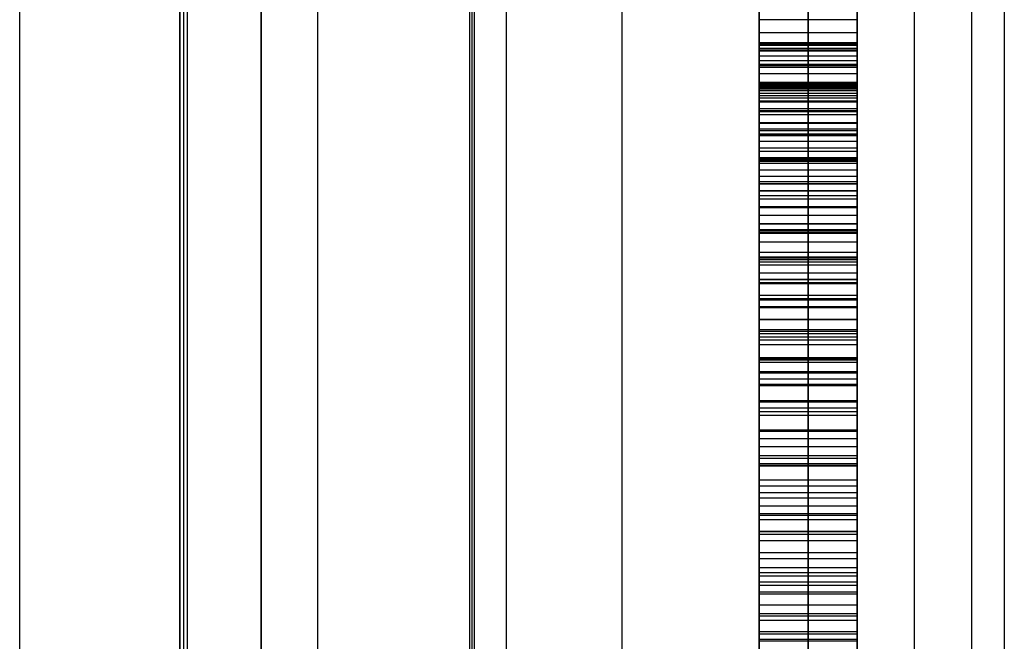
# Model space of a CAD drawing. Extents: x -15 to 7, y 1 to 148.
# Tile 40 of 194: x 5.34 to 7.35, y 84.97 to 86.24. Entities that reach past the tile are written whole.
import ezdxf

# ---------------------------------------------------------------- set-up
doc = ezdxf.new("R2010")
doc.units = 0
doc.layers.add('DEFAULT', color=7, linetype='CONTINUOUS')

msp = doc.modelspace()

# ---------------------------------------------------------------- linework, layer by layer
at = {"layer": 'DEFAULT', "color": 254}
for p, q in [((7.045, 107.8518, -100.7208), (7.045, 72.1028, -100.7208)), ((5.945, 72.1316, -100.7496), (5.945, 107.823, -100.7496)), ((6.5659, 8.202, -17.9513), (6.5659, 103.3447, -17.9513)), ((7.345, 103.3447, -18.751), (7.345, 8.202, -18.751)), ((6.2552, 73.1907, -19.7), (6.2552, 101.0968, -19.7)), ((6.2552, 10.8888, -19.7), (6.2552, 101.0968, -19.7)), ((6.2596, 73.1776, -19.2), (6.2596, 101.0968, -19.2)), ((6.2596, 10.8888, -19.2), (6.2596, 101.0968, -19.2)), ((6.2639, 101.0968, -18.7), (6.2639, 73.1645, -18.7)), ((6.2639, 101.0968, -18.7), (6.2639, 10.8888, -18.7)), ((6.3296, 101.0968, -18.6), (6.3296, 10.8888, -18.6)), ((6.3296, 101.0968, -19.8), (6.3296, 10.8888, -19.8)), ((6.3296, 101.0968, -19.2), (6.3296, 10.8888, -19.2)), ((5.6639, 73.1488, -18.1), (5.6639, 100.3968, -18.1)), ((5.6639, 100.3968, -18.1), (5.6639, 11.5888, -18.1)), ((5.6718, 73.1567, -18.4), (5.6718, 100.3968, -18.4)), ((5.6718, 11.5888, -18.4), (5.6718, 100.3968, -18.4)), ((5.6796, 73.1645, -18.7), (5.6796, 100.3968, -18.7)), ((5.6796, 11.5888, -18.7), (5.6796, 100.3968, -18.7)), ((5.8296, 100.3968, -17.932), (5.8296, 11.5888, -17.932)), ((5.8296, 11.5888, -18.5956), (5.8296, 100.3968, -18.5956)), ((5.8296, 100.3968, -19.8044), (5.8296, 11.5888, -19.8044)), ((5.8296, 11.5888, -18.2638), (5.8296, 100.3968, -18.2638)), ((6.845, 77.6904, -60.2718), (6.845, 91.1051, -60.2718)), ((6.945, 77.6904, -60.2718), (6.945, 91.1051, -60.2718)), ((7.045, 91.1051, -60.2718), (7.045, 77.6904, -60.2718)), ((5.8296, 75.6805, -22.8557), (5.8296, 89.2331, -22.8557)), ((5.3373, 75.6977, -22.8729), (5.3373, 89.2159, -22.8729)), ((6.845, 86.1631, -87.7071), (6.845, 88.0272, -87.7071)), ((6.845, 78.4858, -80.9974), (6.845, 87.8847, -82.1869)), ((6.845, 87.8847, -79.4117), (6.845, 78.4858, -78.2222)), ((6.845, 87.8847, -69.889), (6.845, 78.4858, -68.6995)), ((6.845, 87.8847, -61.0479), (6.845, 86.0262, -60.8124)), ((6.845, 86.0262, -68.721), (6.845, 87.8847, -68.9565)), ((6.845, 78.4858, -80.2045), (6.845, 87.8847, -80.2045)), ((6.845, 86.106, -73.3096), (6.845, 87.8847, -73.3096)), ((6.845, 78.4858, -64.8844), (6.845, 87.8847, -64.8844)), ((6.945, 78.4858, -80.9974), (6.945, 87.8847, -82.1869)), ((6.945, 87.8847, -79.4117), (6.945, 78.4858, -78.2222)), ((6.945, 87.8847, -69.889), (6.945, 78.4858, -68.6995)), ((6.945, 87.8847, -61.0479), (6.945, 86.0262, -60.8124)), ((6.945, 86.0262, -68.721), (6.945, 87.8847, -68.9565)), ((7.045, 87.8847, -82.1869), (7.045, 78.4858, -80.9974)), ((7.045, 78.4858, -78.2222), (7.045, 87.8847, -79.4117)), ((7.045, 78.4858, -68.6995), (7.045, 87.8847, -69.889)), ((7.045, 86.0262, -60.8124), (7.045, 87.8847, -61.0479)), ((7.045, 87.8847, -68.9565), (7.045, 86.0262, -68.721)), ((6.845, 86.4159, -83.9087), (6.845, 86.2369, -83.7469)), ((6.945, 86.4159, -83.9087), (6.945, 86.2369, -83.7469)), ((7.045, 86.2369, -83.7469), (7.045, 86.4159, -83.9087)), ((6.845, 86.2104, -77.8823), (6.845, 86.3344, -77.8527)), ((6.945, 86.2104, -77.8823), (6.945, 86.3344, -77.8527)), ((7.045, 86.3344, -77.8527), (7.045, 86.2104, -77.8823)), ((6.845, 86.2369, -92.4387), (6.845, 86.3274, -92.3819)), ((6.945, 86.2369, -92.4387), (6.945, 86.3274, -92.3819)), ((7.045, 86.3274, -92.3819), (7.045, 86.2369, -92.4387)), ((6.845, 86.2483, -55.7836), (6.845, 86.1027, -55.617)), ((6.845, 86.2369, -83.7469), (6.845, 86.0494, -83.5941)), ((7.045, 86.2369, -83.7469), (6.845, 86.2369, -83.7469)), ((7.045, 86.2369, -92.4387), (6.845, 86.2369, -92.4387)), ((6.845, 86.1442, -92.4927), (6.845, 86.2369, -92.4387)), ((6.945, 86.2483, -55.7836), (6.945, 86.1027, -55.617)), ((6.945, 86.2369, -83.7469), (6.945, 86.0494, -83.5941)), ((6.945, 86.1442, -92.4927), (6.945, 86.2369, -92.4387)), ((7.045, 86.1027, -55.617), (7.045, 86.2483, -55.7836)), ((7.045, 86.0494, -83.5941), (7.045, 86.2369, -83.7469)), ((7.045, 86.2369, -92.4387), (7.045, 86.1442, -92.4927)), ((7.045, 86.2104, -77.8823), (6.845, 86.2104, -77.8823)), ((6.845, 86.0815, -77.9035), (6.845, 86.2104, -77.8823)), ((6.945, 86.0815, -77.9035), (6.945, 86.2104, -77.8823)), ((7.045, 86.2104, -77.8823), (7.045, 86.0815, -77.9035)), ((6.845, 86.1906, -92.4657), (7.045, 86.1906, -92.4657)), ((7.045, 86.1886, -88.0861), (6.845, 86.1886, -88.0861)), ((6.845, 86.1886, -88.0861), (6.845, 86.1846, -87.9305)), ((6.845, 86.1846, -88.2408), (6.845, 86.1886, -88.0861)), ((6.845, 86.1866, -88.0083), (7.045, 86.1866, -88.0083)), ((6.845, 86.1866, -88.1635), (7.045, 86.1866, -88.1635)), ((7.045, 86.1846, -87.9305), (6.845, 86.1846, -87.9305)), ((6.845, 86.1846, -87.9305), (6.845, 86.1728, -87.7798)), ((7.045, 86.1846, -88.2408), (6.845, 86.1846, -88.2408)), ((6.845, 86.1728, -88.3886), (6.845, 86.1846, -88.2408)), ((6.845, 86.1787, -87.8551), (7.045, 86.1787, -87.8551)), ((6.845, 86.1787, -88.3147), (7.045, 86.1787, -88.3147)), ((6.845, 86.1755, -55.7003), (7.045, 86.1755, -55.7003)), ((7.045, 86.1728, -87.7798), (6.845, 86.1728, -87.7798)), ((6.845, 86.1728, -87.7798), (6.845, 86.1533, -87.6339)), ((7.045, 86.1728, -88.3886), (6.845, 86.1728, -88.3886)), ((6.845, 86.1533, -88.5296), (6.845, 86.1728, -88.3886)), ((6.945, 86.1886, -88.0861), (6.945, 86.1846, -87.9305)), ((6.945, 86.1846, -88.2408), (6.945, 86.1886, -88.0861)), ((6.945, 86.1846, -87.9305), (6.945, 86.1728, -87.7798)), ((6.945, 86.1728, -88.3886), (6.945, 86.1846, -88.2408)), ((6.945, 86.1728, -87.7798), (6.945, 86.1533, -87.6339)), ((6.945, 86.1533, -88.5296), (6.945, 86.1728, -88.3886)), ((7.045, 86.1846, -87.9305), (7.045, 86.1886, -88.0861)), ((7.045, 86.1886, -88.0861), (7.045, 86.1846, -88.2408)), ((7.045, 86.1728, -87.7798), (7.045, 86.1846, -87.9305)), ((7.045, 86.1846, -88.2408), (7.045, 86.1728, -88.3886)), ((7.045, 86.1533, -87.6339), (7.045, 86.1728, -87.7798)), ((7.045, 86.1728, -88.3886), (7.045, 86.1533, -88.5296)), ((6.845, 86.1631, -87.7069), (7.045, 86.1631, -87.7069)), ((6.845, 86.1631, -88.4591), (7.045, 86.1631, -88.4591)), ((7.045, 86.1533, -87.6339), (6.845, 86.1533, -87.6339)), ((6.845, 86.1533, -87.6339), (6.845, 86.1264, -87.4929)), ((7.045, 86.1533, -88.5296), (6.845, 86.1533, -88.5296)), ((6.845, 86.1264, -88.6639), (6.845, 86.1533, -88.5296)), ((6.945, 86.1533, -87.6339), (6.945, 86.1264, -87.4929)), ((6.945, 86.1264, -88.6639), (6.945, 86.1533, -88.5296)), ((7.045, 80.2095, -87.7078), (7.045, 86.1632, -87.7078)), ((7.045, 86.1264, -87.4929), (7.045, 86.1533, -87.6339)), ((7.045, 86.1533, -88.5296), (7.045, 86.1264, -88.6639)), ((6.845, 86.146, -77.8929), (7.045, 86.146, -77.8929)), ((7.045, 86.1442, -92.4927), (6.845, 86.1442, -92.4927)), ((6.845, 86.0494, -92.544), (6.845, 86.1442, -92.4927)), ((6.845, 86.1432, -83.6705), (7.045, 86.1432, -83.6705)), ((6.845, 86.1399, -87.5634), (7.045, 86.1399, -87.5634)), ((6.845, 86.1399, -88.5968), (7.045, 86.1399, -88.5968)), ((6.945, 86.0494, -92.544), (6.945, 86.1442, -92.4927)), ((7.045, 86.1442, -92.4927), (7.045, 86.0494, -92.544)), ((7.045, 86.1264, -87.4929), (6.845, 86.1264, -87.4929)), ((6.845, 86.1264, -87.4929), (6.845, 86.0923, -87.3566)), ((7.045, 86.1264, -88.6639), (6.845, 86.1264, -88.6639)), ((6.845, 86.0923, -88.7916), (6.845, 86.1264, -88.6639)), ((6.945, 86.1264, -87.4929), (6.945, 86.0923, -87.3566)), ((6.945, 86.0923, -88.7916), (6.945, 86.1264, -88.6639)), ((7.045, 86.0923, -87.3566), (7.045, 86.1264, -87.4929)), ((7.045, 86.1264, -88.6639), (7.045, 86.0923, -88.7916)), ((6.845, 86.1094, -87.4247), (7.045, 86.1094, -87.4247)), ((6.845, 86.1094, -88.7277), (7.045, 86.1094, -88.7277)), ((6.845, 86.1074, -72.4407), (6.845, 86.1074, -73.1704)), ((7.045, 86.1074, -72.4407), (6.845, 86.1074, -72.4407)), ((6.845, 83.9803, -72.1708), (6.845, 86.1074, -72.4407)), ((7.045, 86.1074, -73.1704), (6.845, 86.1074, -73.1704)), ((6.845, 86.1074, -73.1704), (6.845, 86.1054, -73.3677)), ((6.845, 86.1074, -72.8055), (7.045, 86.1074, -72.8055)), ((6.845, 86.1064, -73.269), (7.045, 86.1064, -73.269)), ((7.045, 86.1054, -73.3677), (6.845, 86.1054, -73.3677)), ((6.845, 86.1054, -73.3677), (6.845, 86.0988, -73.561)), ((6.845, 86.1027, -55.617), (6.845, 85.9062, -55.384)), ((7.045, 86.1027, -55.617), (6.845, 86.1027, -55.617)), ((6.845, 86.1021, -73.4643), (7.045, 86.1021, -73.4643)), ((7.045, 86.0988, -73.561), (6.845, 86.0988, -73.561)), ((6.845, 86.0988, -73.561), (6.845, 86.0867, -73.7489)), ((6.845, 86.0968, -92.5184), (7.045, 86.0968, -92.5184)), ((6.845, 86.0927, -73.6549), (7.045, 86.0927, -73.6549)), ((7.045, 86.0923, -87.3566), (6.845, 86.0923, -87.3566)), ((6.845, 86.0923, -87.3566), (6.845, 86.0512, -87.2251)), ((7.045, 86.0923, -88.7916), (6.845, 86.0923, -88.7916)), ((6.845, 86.0512, -88.9127), (6.845, 86.0923, -88.7916)), ((6.945, 86.1074, -72.4407), (6.945, 83.9803, -72.1708)), ((6.945, 86.1074, -73.1704), (6.945, 86.1074, -72.4407)), ((6.945, 86.1054, -73.3677), (6.945, 86.1074, -73.1704)), ((6.945, 86.0988, -73.561), (6.945, 86.1054, -73.3677)), ((6.945, 86.1027, -55.617), (6.945, 85.9062, -55.384)), ((6.945, 86.0867, -73.7489), (6.945, 86.0988, -73.561)), ((6.945, 86.0923, -87.3566), (6.945, 86.0512, -87.2251)), ((6.945, 86.0512, -88.9127), (6.945, 86.0923, -88.7916)), ((7.045, 83.9803, -72.1708), (7.045, 86.1074, -72.4407)), ((7.045, 86.1074, -72.4407), (7.045, 86.1074, -73.1704)), ((7.045, 86.1074, -73.1704), (7.045, 86.1054, -73.3677)), ((7.045, 86.1054, -73.3677), (7.045, 86.0988, -73.561)), ((7.045, 85.9062, -55.384), (7.045, 86.1027, -55.617)), ((7.045, 86.0988, -73.561), (7.045, 86.0867, -73.7489)), ((7.045, 84.0035, -73.6242), (7.045, 86.0947, -73.6242)), ((7.045, 86.0512, -87.2251), (7.045, 86.0923, -87.3566)), ((7.045, 86.0923, -88.7916), (7.045, 86.0512, -88.9127)), ((7.045, 86.0867, -73.7489), (6.845, 86.0867, -73.7489)), ((6.845, 86.0867, -73.7489), (6.845, 86.0685, -73.93)), ((7.045, 86.0815, -77.9035), (6.845, 86.0815, -77.9035)), ((6.845, 85.9477, -77.9161), (6.845, 86.0815, -77.9035)), ((6.845, 86.0776, -73.8395), (7.045, 86.0776, -73.8395)), ((6.845, 86.0717, -87.2909), (7.045, 86.0717, -87.2909)), ((6.845, 86.0717, -88.8521), (7.045, 86.0717, -88.8521)), ((6.945, 86.0685, -73.93), (6.945, 86.0867, -73.7489)), ((6.945, 85.9477, -77.9161), (6.945, 86.0815, -77.9035)), ((7.045, 86.0867, -73.7489), (7.045, 86.0685, -73.93)), ((7.045, 86.0815, -77.9035), (7.045, 85.9477, -77.9161)), ((7.045, 86.0685, -73.93), (6.845, 86.0685, -73.93)), ((6.845, 86.0685, -73.93), (6.845, 86.0432, -74.103)), ((6.845, 86.0558, -74.0165), (7.045, 86.0558, -74.0165)), ((7.045, 86.0512, -87.2251), (6.845, 86.0512, -87.2251)), ((6.845, 86.0512, -87.2251), (6.845, 86.0032, -87.0983)), ((7.045, 86.0512, -88.9127), (6.845, 86.0512, -88.9127)), ((6.845, 86.0032, -89.0274), (6.845, 86.0512, -88.9127)), ((6.845, 86.0494, -83.5941), (6.845, 85.8536, -83.4505)), ((7.045, 86.0494, -83.5941), (6.845, 86.0494, -83.5941)), ((7.045, 86.0494, -92.544), (6.845, 86.0494, -92.544)), ((6.845, 85.9526, -92.5924), (6.845, 86.0494, -92.544)), ((6.945, 86.0432, -74.103), (6.945, 86.0685, -73.93)), ((6.945, 86.0512, -87.2251), (6.945, 86.0032, -87.0983)), ((6.945, 86.0032, -89.0274), (6.945, 86.0512, -88.9127)), ((6.945, 86.0494, -83.5941), (6.945, 85.8536, -83.4505)), ((6.945, 85.9526, -92.5924), (6.945, 86.0494, -92.544)), ((7.045, 86.0685, -73.93), (7.045, 86.0432, -74.103)), ((7.045, 86.0032, -87.0983), (7.045, 86.0512, -87.2251)), ((7.045, 86.0512, -88.9127), (7.045, 86.0032, -89.0274)), ((7.045, 85.8536, -83.4505), (7.045, 86.0494, -83.5941)), ((7.045, 86.0494, -92.544), (7.045, 85.9526, -92.5924)), ((7.045, 86.0432, -74.103), (6.845, 86.0432, -74.103)), ((6.845, 86.0432, -74.103), (6.845, 86.0101, -74.2664)), ((6.945, 86.0101, -74.2664), (6.945, 86.0432, -74.103)), ((7.045, 86.0432, -74.103), (7.045, 86.0101, -74.2664)), ((6.845, 86.0272, -87.1617), (7.045, 86.0272, -87.1617)), ((6.845, 86.0272, -88.9701), (7.045, 86.0272, -88.9701)), ((6.845, 86.0266, -74.1847), (7.045, 86.0266, -74.1847)), ((6.845, 86.0262, -66.1547), (7.045, 86.0262, -66.1547)), ((6.845, 78.4858, -65.1998), (6.845, 86.0262, -66.1547)), ((6.845, 86.0262, -63.3787), (6.845, 78.4858, -62.4247)), ((7.045, 86.0262, -63.3787), (6.845, 86.0262, -63.3787)), ((6.845, 86.0262, -60.8124), (6.845, 86.0262, -63.3787)), ((7.045, 86.0262, -60.8124), (6.845, 86.0262, -60.8124)), ((7.045, 86.0262, -68.721), (6.845, 86.0262, -68.721)), ((6.845, 86.0262, -66.1547), (6.845, 86.0262, -68.721)), ((6.845, 86.0262, -62.0955), (7.045, 86.0262, -62.0955)), ((6.845, 86.0262, -67.4379), (7.045, 86.0262, -67.4379)), ((6.845, 86.0146, -77.9098), (7.045, 86.0146, -77.9098)), ((7.045, 86.0101, -74.2664), (6.845, 86.0101, -74.2664)), ((6.845, 86.0101, -74.2664), (6.845, 85.9683, -74.4188)), ((6.945, 78.4858, -65.1998), (6.945, 86.0262, -66.1547)), ((6.945, 86.0262, -63.3787), (6.945, 78.4858, -62.4247)), ((6.945, 86.0262, -60.8124), (6.945, 86.0262, -63.3787)), ((6.945, 86.0262, -66.1547), (6.945, 86.0262, -68.721)), ((6.945, 85.9683, -74.4188), (6.945, 86.0101, -74.2664)), ((7.045, 86.0262, -63.3787), (7.045, 86.0262, -60.8124)), ((7.045, 86.0262, -68.721), (7.045, 86.0262, -66.1547)), ((7.045, 86.0262, -66.1547), (7.045, 78.4858, -65.1998)), ((7.045, 78.4858, -62.4247), (7.045, 86.0262, -63.3787)), ((7.045, 77.6904, -67.3442), (7.045, 86.0262, -67.3442)), ((7.045, 86.0101, -74.2664), (7.045, 85.9683, -74.4188)), ((6.845, 86.0044, -55.5005), (7.045, 86.0044, -55.5005)), ((7.045, 86.0032, -87.0983), (6.845, 86.0032, -87.0983)), ((6.845, 86.0032, -87.0983), (6.845, 85.9486, -86.9762)), ((7.045, 86.0032, -89.0274), (6.845, 86.0032, -89.0274)), ((6.845, 85.9486, -89.1357), (6.845, 86.0032, -89.0274)), ((6.845, 86.001, -92.5682), (7.045, 86.001, -92.5682)), ((6.845, 85.9892, -74.3426), (7.045, 85.9892, -74.3426)), ((6.945, 86.0032, -87.0983), (6.945, 85.9486, -86.9762)), ((6.945, 85.9486, -89.1357), (6.945, 86.0032, -89.0274)), ((7.045, 85.9486, -86.9762), (7.045, 86.0032, -87.0983)), ((7.045, 86.0032, -89.0274), (7.045, 85.9486, -89.1357)), ((6.845, 85.9759, -87.0372), (7.045, 85.9759, -87.0372)), ((6.845, 85.9759, -89.0816), (7.045, 85.9759, -89.0816)), ((7.045, 85.9683, -74.4188), (6.845, 85.9683, -74.4188)), ((6.845, 85.9683, -74.4188), (6.845, 85.944, -74.4905)), ((6.845, 85.9562, -74.4547), (7.045, 85.9562, -74.4547)), ((7.045, 85.9526, -92.5924), (6.845, 85.9526, -92.5924)), ((6.845, 85.8536, -92.638), (6.845, 85.9526, -92.5924)), ((6.845, 85.9515, -83.5223), (7.045, 85.9515, -83.5223)), ((6.945, 85.944, -74.4905), (6.945, 85.9683, -74.4188)), ((6.945, 85.8536, -92.638), (6.945, 85.9526, -92.5924)), ((7.045, 85.9683, -74.4188), (7.045, 85.944, -74.4905)), ((7.045, 85.9526, -92.5924), (7.045, 85.8536, -92.638)), ((7.045, 85.9486, -86.9762), (6.845, 85.9486, -86.9762)), ((6.845, 85.9486, -86.9762), (6.845, 85.8876, -86.8587)), ((7.045, 85.9486, -89.1357), (6.845, 85.9486, -89.1357)), ((6.845, 85.8876, -89.2378), (6.845, 85.9486, -89.1357)), ((7.045, 85.9477, -77.9161), (6.845, 85.9477, -77.9161)), ((6.845, 85.8088, -77.9198), (6.845, 85.9477, -77.9161)), ((7.045, 85.944, -74.4905), (6.845, 85.944, -74.4905)), ((6.845, 85.944, -74.4905), (6.845, 85.9171, -74.5589)), ((6.845, 85.9306, -74.5247), (7.045, 85.9306, -74.5247)), ((6.945, 85.9486, -86.9762), (6.945, 85.8876, -86.8587)), ((6.945, 85.8876, -89.2378), (6.945, 85.9486, -89.1357)), ((6.945, 85.8088, -77.9198), (6.945, 85.9477, -77.9161)), ((6.945, 85.9171, -74.5589), (6.945, 85.944, -74.4905)), ((7.045, 85.8876, -86.8587), (7.045, 85.9486, -86.9762)), ((7.045, 85.9486, -89.1357), (7.045, 85.8876, -89.2378)), ((7.045, 85.9477, -77.9161), (7.045, 85.8088, -77.9198)), ((7.045, 85.944, -74.4905), (7.045, 85.9171, -74.5589)), ((6.845, 85.9181, -86.9174), (7.045, 85.9181, -86.9174)), ((6.845, 85.9181, -89.1868), (7.045, 85.9181, -89.1868)), ((7.045, 85.9171, -74.5589), (6.845, 85.9171, -74.5589)), ((6.845, 85.9171, -74.5589), (6.845, 85.8878, -74.6239)), ((6.945, 85.8878, -74.6239), (6.945, 85.9171, -74.5589)), ((7.045, 85.9171, -74.5589), (7.045, 85.8878, -74.6239)), ((6.845, 85.9062, -55.384), (6.845, 85.7065, -55.158)), ((7.045, 85.9062, -55.384), (6.845, 85.9062, -55.384)), ((6.845, 85.9031, -92.6152), (7.045, 85.9031, -92.6152)), ((6.845, 85.9024, -74.5914), (7.045, 85.9024, -74.5914)), ((6.945, 85.9062, -55.384), (6.945, 85.7065, -55.158)), ((7.045, 85.7065, -55.158), (7.045, 85.9062, -55.384)), ((7.045, 85.8878, -74.6239), (6.845, 85.8878, -74.6239)), ((6.845, 85.8878, -74.6239), (6.845, 85.8557, -74.6853)), ((7.045, 85.8876, -86.8587), (6.845, 85.8876, -86.8587)), ((6.845, 85.8876, -86.8587), (6.845, 85.8204, -86.7458)), ((7.045, 85.8876, -89.2378), (6.845, 85.8876, -89.2378)), ((6.845, 85.8204, -89.3337), (6.845, 85.8876, -89.2378)), ((6.845, 85.8783, -77.9179), (7.045, 85.8783, -77.9179)), ((6.845, 85.8717, -74.6546), (7.045, 85.8717, -74.6546)), ((6.945, 85.8557, -74.6853), (6.945, 85.8878, -74.6239)), ((6.945, 85.8876, -86.8587), (6.945, 85.8204, -86.7458)), ((6.945, 85.8204, -89.3337), (6.945, 85.8876, -89.2378)), ((7.045, 85.8878, -74.6239), (7.045, 85.8557, -74.6853)), ((7.045, 85.8204, -86.7458), (7.045, 85.8876, -86.8587)), ((7.045, 85.8876, -89.2378), (7.045, 85.8204, -89.3337)), ((7.045, 85.8557, -74.6853), (6.845, 85.8557, -74.6853)), ((6.845, 85.8557, -74.6853), (6.845, 85.8209, -74.7429)), ((6.845, 85.854, -86.8022), (7.045, 85.854, -86.8022)), ((6.845, 85.854, -89.2858), (7.045, 85.854, -89.2858)), ((6.845, 85.8536, -83.4505), (6.845, 85.6496, -83.3159)), ((7.045, 85.8536, -83.4505), (6.845, 85.8536, -83.4505)), ((7.045, 85.8536, -92.638), (6.845, 85.8536, -92.638)), ((6.845, 85.7526, -92.6808), (6.845, 85.8536, -92.638)), ((6.945, 85.8209, -74.7429), (6.945, 85.8557, -74.6853)), ((6.945, 85.8536, -83.4505), (6.945, 85.6496, -83.3159)), ((6.945, 85.7526, -92.6808), (6.945, 85.8536, -92.638)), ((7.045, 85.8557, -74.6853), (7.045, 85.8209, -74.7429)), ((7.045, 85.6496, -83.3159), (7.045, 85.8536, -83.4505)), ((7.045, 85.8536, -92.638), (7.045, 85.7526, -92.6808)), ((6.845, 85.8383, -74.7141), (7.045, 85.8383, -74.7141)), ((7.045, 85.8209, -74.7429), (6.845, 85.8209, -74.7429)), ((6.845, 85.8209, -74.7429), (6.845, 85.7831, -74.7966)), ((7.045, 85.8204, -86.7458), (6.845, 85.8204, -86.7458)), ((6.845, 85.8204, -86.7458), (6.845, 85.7472, -86.6375)), ((7.045, 85.8204, -89.3337), (6.845, 85.8204, -89.3337)), ((6.845, 85.7472, -89.4235), (6.845, 85.8204, -89.3337)), ((7.045, 85.8088, -77.9198), (6.845, 85.8088, -77.9198)), ((6.845, 85.665, -77.9145), (6.845, 85.8088, -77.9198)), ((6.945, 85.7831, -74.7966), (6.945, 85.8209, -74.7429)), ((6.945, 85.8204, -86.7458), (6.945, 85.7472, -86.6375)), ((6.945, 85.7472, -89.4235), (6.945, 85.8204, -89.3337)), ((6.945, 85.665, -77.9145), (6.945, 85.8088, -77.9198)), ((7.045, 85.8209, -74.7429), (7.045, 85.7831, -74.7966)), ((7.045, 85.7472, -86.6375), (7.045, 85.8204, -86.7458)), ((7.045, 85.8204, -89.3337), (7.045, 85.7472, -89.4235)), ((7.045, 85.8088, -77.9198), (7.045, 85.665, -77.9145)), ((6.845, 85.8064, -55.271), (7.045, 85.8064, -55.271)), ((6.845, 85.8031, -92.6594), (7.045, 85.8031, -92.6594)), ((6.845, 85.802, -74.7697), (7.045, 85.802, -74.7697)), ((6.845, 85.7838, -86.6916), (7.045, 85.7838, -86.6916)), ((6.845, 85.7838, -89.3786), (7.045, 85.7838, -89.3786)), ((7.045, 85.7831, -74.7966), (6.845, 85.7831, -74.7966)), ((6.845, 85.7831, -74.7966), (6.845, 85.7425, -74.8461)), ((6.945, 85.7425, -74.8461), (6.945, 85.7831, -74.7966)), ((7.045, 85.7831, -74.7966), (7.045, 85.7425, -74.8461)), ((6.845, 85.7628, -74.8213), (7.045, 85.7628, -74.8213)), ((7.045, 85.7526, -92.6808), (6.845, 85.7526, -92.6808)), ((6.845, 85.6496, -92.7208), (6.845, 85.7526, -92.6808)), ((6.845, 85.7516, -83.3832), (7.045, 85.7516, -83.3832)), ((6.945, 85.6496, -92.7208), (6.945, 85.7526, -92.6808)), ((7.045, 85.7526, -92.6808), (7.045, 85.6496, -92.7208)), ((7.045, 85.7472, -86.6375), (6.845, 85.7472, -86.6375)), ((6.845, 85.7472, -86.6375), (6.845, 85.6682, -86.5337)), ((7.045, 85.7472, -89.4235), (6.845, 85.7472, -89.4235)), ((6.845, 85.6682, -89.5074), (6.845, 85.7472, -89.4235)), ((7.045, 85.7425, -74.8461), (6.845, 85.7425, -74.8461)), ((6.845, 85.7425, -74.8461), (6.845, 85.6987, -74.8913)), ((6.845, 85.7369, -77.9171), (7.045, 85.7369, -77.9171)), ((6.945, 85.7472, -86.6375), (6.945, 85.6682, -86.5337)), ((6.945, 85.6682, -89.5074), (6.945, 85.7472, -89.4235)), ((6.945, 85.6987, -74.8913), (6.945, 85.7425, -74.8461)), ((7.045, 85.6682, -86.5337), (7.045, 85.7472, -86.6375)), ((7.045, 85.7472, -89.4235), (7.045, 85.6682, -89.5074)), ((7.045, 85.7425, -74.8461), (7.045, 85.6987, -74.8913)), ((6.845, 85.7206, -74.8687), (7.045, 85.7206, -74.8687)), ((6.845, 85.7077, -86.5856), (7.045, 85.7077, -86.5856)), ((6.845, 85.7077, -89.4654), (7.045, 85.7077, -89.4654)), ((6.845, 85.7065, -55.158), (6.845, 85.5038, -54.9386)), ((7.045, 85.7065, -55.158), (6.845, 85.7065, -55.158)), ((6.845, 85.7011, -92.7008), (7.045, 85.7011, -92.7008)), ((7.045, 85.6987, -74.8913), (6.845, 85.6987, -74.8913)), ((6.845, 85.6987, -74.8913), (6.845, 85.6518, -74.9321)), ((6.945, 85.7065, -55.158), (6.945, 85.5038, -54.9386)), ((6.945, 85.6518, -74.9321), (6.945, 85.6987, -74.8913)), ((7.045, 85.5038, -54.9386), (7.045, 85.7065, -55.158)), ((7.045, 85.6987, -74.8913), (7.045, 85.6518, -74.9321)), ((6.845, 85.6753, -74.9117), (7.045, 85.6753, -74.9117)), ((7.045, 85.6682, -86.5337), (6.845, 85.6682, -86.5337)), ((6.845, 85.6682, -86.5337), (6.845, 85.5836, -86.4343)), ((7.045, 85.6682, -89.5074), (6.845, 85.6682, -89.5074)), ((6.845, 85.5836, -89.5853), (6.845, 85.6682, -89.5074)), ((6.945, 85.6682, -86.5337), (6.945, 85.5836, -86.4343)), ((6.945, 85.5836, -89.5853), (6.945, 85.6682, -89.5074)), ((7.045, 85.5836, -86.4343), (7.045, 85.6682, -86.5337)), ((7.045, 85.6682, -89.5074), (7.045, 85.5836, -89.5853)), ((7.045, 85.665, -77.9145), (6.845, 85.665, -77.9145)), ((6.845, 85.5161, -77.8999), (6.845, 85.665, -77.9145)), ((7.045, 85.6518, -74.9321), (6.845, 85.6518, -74.9321)), ((6.845, 85.6518, -74.9321), (6.845, 85.6016, -74.9682)), ((6.845, 85.6496, -83.3159), (6.845, 85.4375, -83.1906)), ((7.045, 85.6496, -83.3159), (6.845, 85.6496, -83.3159)), ((7.045, 85.6496, -92.7208), (6.845, 85.6496, -92.7208)), ((6.845, 85.5446, -92.758), (6.845, 85.6496, -92.7208)), ((6.945, 85.5161, -77.8999), (6.945, 85.665, -77.9145)), ((6.945, 85.6016, -74.9682), (6.945, 85.6518, -74.9321)), ((6.945, 85.6496, -83.3159), (6.945, 85.4375, -83.1906)), ((6.945, 85.5446, -92.758), (6.945, 85.6496, -92.7208)), ((7.045, 85.665, -77.9145), (7.045, 85.5161, -77.8999)), ((7.045, 85.6518, -74.9321), (7.045, 85.6016, -74.9682)), ((7.045, 85.4375, -83.1906), (7.045, 85.6496, -83.3159)), ((7.045, 85.6496, -92.7208), (7.045, 85.5446, -92.758)), ((6.845, 85.6267, -74.9501), (7.045, 85.6267, -74.9501)), ((6.845, 85.6259, -86.484), (7.045, 85.6259, -86.484)), ((6.845, 85.6259, -89.5463), (7.045, 85.6259, -89.5463)), ((6.845, 85.6052, -55.0483), (7.045, 85.6052, -55.0483)), ((7.045, 85.6016, -74.9682), (6.845, 85.6016, -74.9682)), ((6.845, 85.6016, -74.9682), (6.845, 85.548, -74.9995)), ((6.845, 85.5971, -92.7394), (7.045, 85.5971, -92.7394)), ((6.845, 85.5906, -77.9072), (7.045, 85.5906, -77.9072)), ((6.945, 85.548, -74.9995), (6.945, 85.6016, -74.9682)), ((7.045, 85.6016, -74.9682), (7.045, 85.548, -74.9995)), ((7.045, 85.5836, -86.4343), (6.845, 85.5836, -86.4343)), ((6.845, 85.5836, -86.4343), (6.845, 85.4935, -86.3395)), ((7.045, 85.5836, -89.5853), (6.845, 85.5836, -89.5853)), ((6.845, 85.4935, -89.6574), (6.845, 85.5836, -89.5853)), ((6.845, 85.5748, -74.9838), (7.045, 85.5748, -74.9838)), ((6.945, 85.5836, -86.4343), (6.945, 85.4935, -86.3395)), ((6.945, 85.4935, -89.6574), (6.945, 85.5836, -89.5853)), ((7.045, 85.4935, -86.3395), (7.045, 85.5836, -86.4343)), ((7.045, 85.5836, -89.5853), (7.045, 85.4935, -89.6574)), ((6.845, 85.548, -74.9995), (6.845, 85.491, -75.0257)), ((6.845, 85.548, -74.9995), (7.045, 85.548, -74.9995)), ((6.945, 85.491, -75.0257), (6.945, 85.548, -74.9995)), ((7.045, 85.548, -74.9995), (7.045, 85.491, -75.0257)), ((7.045, 85.5446, -92.758), (6.845, 85.5446, -92.758)), ((6.845, 85.4375, -92.7923), (6.845, 85.5446, -92.758)), ((6.845, 85.5435, -83.2533), (7.045, 85.5435, -83.2533)), ((6.845, 85.5386, -86.3869), (7.045, 85.5386, -86.3869)), ((6.845, 85.5386, -89.6213), (7.045, 85.5386, -89.6213)), ((6.945, 85.4375, -92.7923), (6.945, 85.5446, -92.758)), ((7.045, 85.5446, -92.758), (7.045, 85.4375, -92.7923)), ((6.845, 85.5195, -75.0126), (7.045, 85.5195, -75.0126)), ((7.045, 85.5161, -77.8999), (6.845, 85.5161, -77.8999)), ((6.845, 85.3998, -77.8833), (6.845, 85.5161, -77.8999)), ((6.945, 85.3998, -77.8833), (6.945, 85.5161, -77.8999)), ((7.045, 85.5161, -77.8999), (7.045, 85.3998, -77.8833)), ((6.845, 85.5038, -54.9386), (6.845, 85.2984, -54.7252)), ((7.045, 85.5038, -54.9386), (6.845, 85.5038, -54.9386)), ((7.045, 85.4935, -86.3395), (6.845, 85.4935, -86.3395)), ((6.845, 85.4935, -86.3395), (6.845, 85.3983, -86.249)), ((7.045, 85.4935, -89.6574), (6.845, 85.4935, -89.6574)), ((6.845, 85.3983, -89.7238), (6.845, 85.4935, -89.6574)), ((7.045, 85.491, -75.0257), (6.845, 85.491, -75.0257)), ((6.845, 85.491, -75.0257), (6.845, 85.4304, -75.0469)), ((6.845, 85.491, -92.7752), (7.045, 85.491, -92.7752)), ((6.945, 85.5038, -54.9386), (6.945, 85.2984, -54.7252)), ((6.945, 85.4935, -86.3395), (6.945, 85.3983, -86.249)), ((6.945, 85.3983, -89.7238), (6.945, 85.4935, -89.6574)), ((6.945, 85.4304, -75.0469), (6.945, 85.491, -75.0257)), ((7.045, 85.2984, -54.7252), (7.045, 85.5038, -54.9386)), ((7.045, 85.3983, -86.249), (7.045, 85.4935, -86.3395)), ((7.045, 85.4935, -89.6574), (7.045, 85.3983, -89.7238)), ((7.045, 85.491, -75.0257), (7.045, 85.4304, -75.0469)), ((6.845, 85.4607, -75.0363), (7.045, 85.4607, -75.0363)), ((6.845, 85.458, -77.8916), (7.045, 85.458, -77.8916)), ((6.845, 85.4459, -86.2942), (7.045, 85.4459, -86.2942)), ((6.845, 85.4459, -89.6906), (7.045, 85.4459, -89.6906)), ((6.845, 85.4375, -83.1906), (6.845, 85.2174, -83.0745)), ((7.045, 85.4375, -83.1906), (6.845, 85.4375, -83.1906)), ((7.045, 85.4375, -92.7923), (6.845, 85.4375, -92.7923)), ((6.845, 85.3284, -92.8239), (6.845, 85.4375, -92.7923)), ((7.045, 85.4304, -75.0469), (6.845, 85.4304, -75.0469)), ((6.845, 85.4304, -75.0469), (6.845, 85.3661, -75.0626)), ((6.945, 85.4375, -83.1906), (6.945, 85.2174, -83.0745)), ((6.945, 85.3284, -92.8239), (6.945, 85.4375, -92.7923)), ((6.945, 85.3661, -75.0626), (6.945, 85.4304, -75.0469)), ((7.045, 85.2174, -83.0745), (7.045, 85.4375, -83.1906)), ((7.045, 85.4375, -92.7923), (7.045, 85.3284, -92.8239)), ((7.045, 85.4304, -75.0469), (7.045, 85.3661, -75.0626)), ((6.845, 85.4011, -54.8319), (7.045, 85.4011, -54.8319)), ((7.045, 85.3998, -77.8833), (6.845, 85.3998, -77.8833)), ((6.845, 85.286, -77.8632), (6.845, 85.3998, -77.8833)), ((7.045, 85.3983, -86.249), (6.845, 85.3983, -86.249)), ((6.845, 85.3983, -86.249), (6.845, 85.2982, -86.1629)), ((7.045, 85.3983, -89.7238), (6.845, 85.3983, -89.7238)), ((6.845, 85.2982, -89.7845), (6.845, 85.3983, -89.7238)), ((6.845, 85.3982, -75.0548), (7.045, 85.3982, -75.0548)), ((6.945, 85.286, -77.8632), (6.945, 85.3998, -77.8833)), ((6.945, 85.3983, -86.249), (6.945, 85.2982, -86.1629)), ((6.945, 85.2982, -89.7845), (6.945, 85.3983, -89.7238)), ((7.045, 85.3998, -77.8833), (7.045, 85.286, -77.8632)), ((7.045, 85.2982, -86.1629), (7.045, 85.3983, -86.249)), ((7.045, 85.3983, -89.7238), (7.045, 85.2982, -89.7845)), ((6.845, 85.383, -92.8081), (7.045, 85.383, -92.8081)), ((7.045, 85.3661, -75.0626), (6.845, 85.3661, -75.0626)), ((6.845, 85.3661, -75.0626), (6.845, 85.298, -75.0729)), ((6.845, 85.3483, -86.2059), (7.045, 85.3483, -86.2059)), ((6.845, 85.3483, -89.7541), (7.045, 85.3483, -89.7541)), ((6.945, 85.298, -75.0729), (6.945, 85.3661, -75.0626)), ((7.045, 85.3661, -75.0626), (7.045, 85.298, -75.0729)), ((6.845, 85.3429, -77.8733), (7.045, 85.3429, -77.8733)), ((6.845, 85.332, -75.0678), (7.045, 85.332, -75.0678)), ((7.045, 85.3284, -92.8239), (6.845, 85.3284, -92.8239)), ((6.845, 85.2174, -92.8527), (6.845, 85.3284, -92.8239)), ((6.845, 85.3274, -83.1325), (7.045, 85.3274, -83.1325)), ((6.945, 85.2174, -92.8527), (6.945, 85.3284, -92.8239)), ((7.045, 85.3284, -92.8239), (7.045, 85.2174, -92.8527)), ((6.845, 85.2984, -54.7252), (6.845, 85.0904, -54.5175)), ((7.045, 85.2984, -54.7252), (6.845, 85.2984, -54.7252)), ((7.045, 85.2982, -86.1629), (6.845, 85.2982, -86.1629)), ((6.845, 85.2982, -86.1629), (6.845, 85.1932, -86.0811)), ((7.045, 85.2982, -89.7845), (6.845, 85.2982, -89.7845)), ((6.845, 85.1932, -89.8397), (6.845, 85.2982, -89.7845)), ((7.045, 85.298, -75.0729), (6.845, 85.298, -75.0729)), ((6.845, 85.298, -75.0729), (6.845, 85.226, -75.0775)), ((6.945, 85.2984, -54.7252), (6.945, 85.0904, -54.5175)), ((6.945, 85.2982, -86.1629), (6.945, 85.1932, -86.0811)), ((6.945, 85.1932, -89.8397), (6.945, 85.2982, -89.7845)), ((6.945, 85.226, -75.0775), (6.945, 85.298, -75.0729)), ((7.045, 85.0904, -54.5175), (7.045, 85.2984, -54.7252)), ((7.045, 85.1932, -86.0811), (7.045, 85.2982, -86.1629)), ((7.045, 85.2982, -89.7845), (7.045, 85.1932, -89.8397)), ((7.045, 85.298, -75.0729), (7.045, 85.226, -75.0775)), ((7.045, 85.286, -77.8632), (6.845, 85.286, -77.8632)), ((6.845, 85.1747, -77.8395), (6.845, 85.286, -77.8632)), ((6.845, 85.2729, -92.8383), (7.045, 85.2729, -92.8383)), ((6.945, 85.1747, -77.8395), (6.945, 85.286, -77.8632)), ((7.045, 85.286, -77.8632), (7.045, 85.1747, -77.8395)), ((6.845, 85.262, -75.0752), (7.045, 85.262, -75.0752)), ((6.845, 85.2457, -86.122), (7.045, 85.2457, -86.122)), ((6.845, 85.2457, -89.8121), (7.045, 85.2457, -89.8121)), ((6.845, 85.2304, -77.8513), (7.045, 85.2304, -77.8513)), ((7.045, 85.226, -75.0775), (6.845, 85.226, -75.0775)), ((6.845, 85.226, -75.0775), (6.845, 85.1501, -75.0762)), ((6.845, 85.2174, -83.0745), (6.845, 84.9894, -82.9677)), ((7.045, 85.2174, -83.0745), (6.845, 85.2174, -83.0745)), ((7.045, 85.2174, -92.8527), (6.845, 85.2174, -92.8527)), ((6.845, 84.9894, -92.9017), (6.845, 85.2174, -92.8527)), ((6.945, 85.1501, -75.0762), (6.945, 85.226, -75.0775)), ((6.945, 85.2174, -83.0745), (6.945, 84.9894, -82.9677)), ((6.945, 84.9894, -92.9017), (6.945, 85.2174, -92.8527)), ((7.045, 85.226, -75.0775), (7.045, 85.1501, -75.0762)), ((7.045, 84.9894, -82.9677), (7.045, 85.2174, -83.0745)), ((7.045, 85.2174, -92.8527), (7.045, 84.9894, -92.9017)), ((6.845, 85.1944, -54.6213), (7.045, 85.1944, -54.6213)), ((7.045, 85.1932, -86.0811), (6.845, 85.1932, -86.0811)), ((6.845, 85.1932, -86.0811), (6.845, 85.0837, -86.0037)), ((7.045, 85.1932, -89.8397), (6.845, 85.1932, -89.8397)), ((6.845, 85.0837, -89.8894), (6.845, 85.1932, -89.8397)), ((6.845, 85.188, -75.0769), (7.045, 85.188, -75.0769)), ((6.945, 85.1932, -86.0811), (6.945, 85.0837, -86.0037)), ((6.945, 85.0837, -89.8894), (6.945, 85.1932, -89.8397)), ((7.045, 85.0837, -86.0037), (7.045, 85.1932, -86.0811)), ((7.045, 85.1932, -89.8397), (7.045, 85.0837, -89.8894)), ((7.045, 85.1747, -77.8395), (6.845, 85.1747, -77.8395)), ((6.845, 85.066, -77.8123), (6.845, 85.1747, -77.8395)), ((6.945, 85.066, -77.8123), (6.945, 85.1747, -77.8395)), ((7.045, 85.1747, -77.8395), (7.045, 85.066, -77.8123)), ((7.045, 85.1501, -75.0762), (6.845, 85.1501, -75.0762)), ((6.845, 85.1501, -75.0762), (6.845, 85.07, -75.0689)), ((6.945, 85.07, -75.0689), (6.945, 85.1501, -75.0762)), ((7.045, 85.1501, -75.0762), (7.045, 85.07, -75.0689)), ((6.845, 85.1384, -86.0424), (7.045, 85.1384, -86.0424)), ((6.845, 85.1384, -89.8646), (7.045, 85.1384, -89.8646)), ((6.845, 85.1204, -77.8259), (7.045, 85.1204, -77.8259)), ((6.845, 85.1101, -75.0726), (7.045, 85.1101, -75.0726)), ((6.845, 85.1034, -83.0211), (7.045, 85.1034, -83.0211)), ((6.845, 85.1034, -92.8772), (7.045, 85.1034, -92.8772)), ((6.845, 85.0904, -54.5175), (6.845, 84.8802, -54.3149)), ((7.045, 85.0904, -54.5175), (6.845, 85.0904, -54.5175)), ((6.945, 85.0904, -54.5175), (6.945, 84.8802, -54.3149)), ((7.045, 84.8802, -54.3149), (7.045, 85.0904, -54.5175)), ((7.045, 85.0837, -86.0037), (6.845, 85.0837, -86.0037)), ((6.845, 85.0837, -86.0037), (6.845, 84.9698, -85.9305)), ((7.045, 85.0837, -89.8894), (6.845, 85.0837, -89.8894)), ((6.845, 84.9698, -89.9338), (6.845, 85.0837, -89.8894)), ((7.045, 85.07, -75.0689), (6.845, 85.07, -75.0689)), ((6.845, 85.07, -75.0689), (6.845, 84.9733, -75.0535)), ((7.045, 85.066, -77.8123), (6.845, 85.066, -77.8123)), ((6.845, 84.9598, -77.7815), (6.845, 85.066, -77.8123)), ((6.945, 85.0837, -86.0037), (6.945, 84.9698, -85.9305)), ((6.945, 84.9698, -89.9338), (6.945, 85.0837, -89.8894)), ((6.945, 84.9733, -75.0535), (6.945, 85.07, -75.0689)), ((6.945, 84.9598, -77.7815), (6.945, 85.066, -77.8123)), ((7.045, 84.9698, -85.9305), (7.045, 85.0837, -86.0037)), ((7.045, 85.0837, -89.8894), (7.045, 84.9698, -89.9338)), ((7.045, 85.07, -75.0689), (7.045, 84.9733, -75.0535)), ((7.045, 85.066, -77.8123), (7.045, 84.9598, -77.7815)), ((6.845, 85.0438, -72.3058), (7.045, 85.0438, -72.3058)), ((6.845, 85.0267, -85.9671), (7.045, 85.0267, -85.9671)), ((6.845, 85.0267, -89.9116), (7.045, 85.0267, -89.9116)), ((7.045, 85.0438, -72.3058), (7.045, 85.0438, -75.0647)), ((6.845, 85.0217, -75.0612), (7.045, 85.0217, -75.0612)), ((6.845, 85.0129, -77.7969), (7.045, 85.0129, -77.7969)), ((6.845, 84.9894, -82.9677), (6.845, 84.7537, -82.8702)), ((7.045, 84.9894, -82.9677), (6.845, 84.9894, -82.9677)), ((7.045, 84.9894, -92.9017), (6.845, 84.9894, -92.9017)), ((6.845, 84.7537, -92.9395), (6.845, 84.9894, -92.9017)), ((6.845, 84.9853, -54.4162), (7.045, 84.9853, -54.4162)), ((6.945, 84.9894, -82.9677), (6.945, 84.7537, -82.8702)), ((6.945, 84.7537, -92.9395), (6.945, 84.9894, -92.9017)), ((7.045, 84.7537, -82.8702), (7.045, 84.9894, -82.9677)), ((7.045, 84.9894, -92.9017), (7.045, 84.7537, -92.9395)), ((7.045, 84.9733, -75.0535), (6.845, 84.9733, -75.0535)), ((6.845, 84.9733, -75.0535), (6.845, 84.8825, -75.0324)), ((7.045, 84.9698, -85.9305), (6.845, 84.9698, -85.9305)), ((6.845, 84.9698, -85.9305), (6.845, 84.8517, -85.8615)), ((7.045, 84.9698, -89.9338), (6.845, 84.9698, -89.9338)), ((6.845, 84.8517, -89.9729), (6.845, 84.9698, -89.9338)), ((6.945, 84.8825, -75.0324), (6.945, 84.9733, -75.0535)), ((6.945, 84.8517, -89.9729), (6.945, 84.9698, -89.9338)), ((7.045, 84.9733, -75.0535), (7.045, 84.8825, -75.0324)), ((7.045, 84.8517, -85.8615), (7.045, 84.9698, -85.9305)), ((7.045, 84.9698, -89.9338), (7.045, 84.8517, -89.9729))]:
    msp.add_line(p, q, dxfattribs=at)
at = {"layer": 'DEFAULT', "color": 254, "extrusion": (1, 0, 0)}
for centre, radius, start, end in [((43.0896, -199.8786, 7.345), 173.3244, 69.410689, 82.226565), ((43.0896, -199.8786, 7.345), 173.3244, 69.410689, 82.226565), ((43.0896, -199.8786, 7.1615), 172.8726, 69.405249, 82.230875)]:
    msp.add_arc(centre, radius, start, end, dxfattribs=at)
at = {"layer": 'DEFAULT', "color": 254, "extrusion": (1, -3.40398e-16, -2.19125e-15)}
msp.add_arc((43.0896, -199.8786, 7.278), 173.0744, 69.40769, 82.228936, dxfattribs=at)
at = {"layer": 'DEFAULT', "color": 254, "extrusion": (1, 1.75806e-15, 6.1113e-15)}
msp.add_arc((43.0896, -199.8786, 7.045), 172.6708, 69.402789, 82.232839, dxfattribs=at)

doc.saveas('drawing.dxf')
